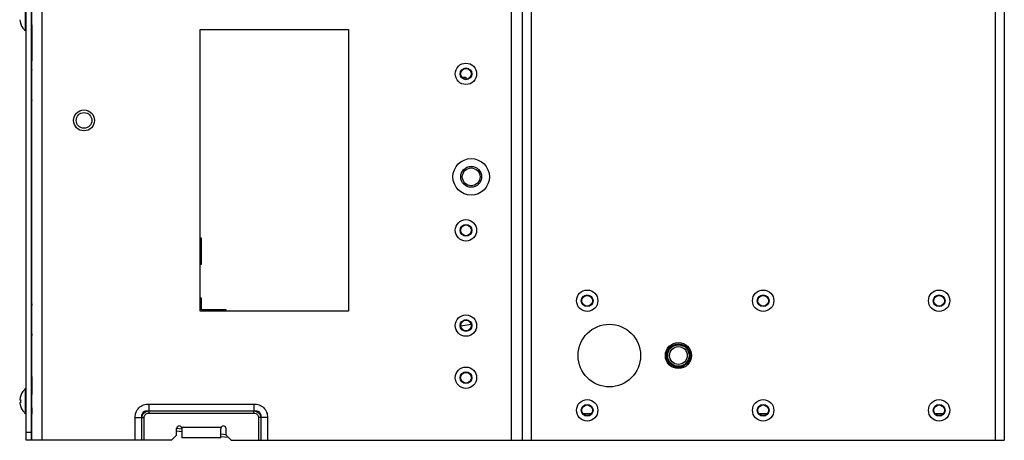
# Model space of a CAD drawing. Header units: millimetres. Extents: x 0 to 2200, y 0 to 2000.
# Tile 46 of 52: x 1161 to 1539, y 568 to 729. Entities that reach past the tile are written whole.
import ezdxf

# ---------------------------------------------------------------- set-up
doc = ezdxf.new("R2010")
doc.units = ezdxf.units.MM
doc.header["$LTSCALE"] = 130.37037
doc.layers.get('0').update_dxf_attribs({"linetype": 'CONTINUOUS'})
for name, color, linetype in [('03_AXES', 7, 'CONTINUOUS'), ('BEZUGSACHSEN', 7, 'CONTINUOUS'), ('FASEN', 7, 'CONTINUOUS')]:
    doc.layers.add(name, color=color, linetype=linetype)

msp = doc.modelspace()

# ---------------------------------------------------------------- linework, layer by layer
at = {"color": 9, "linetype": 'CONTINUOUS'}
for p, q in [((1535.04, 1417.78), (1535.04, 567.78)), ((1357.04, 1250.78), (1357.04, 567.78)), ((1349.54, 567.78), (1349.54, 1249.09)), ((1169.54, 567.78), (1169.54, 887.78)), ((1210.34, 581.67), (1250.73, 581.67)), ((1210.34, 581.67), (1210.34, 579.07)), ((1250.73, 581.67), (1250.73, 579.07)), ((1210.34, 579.07), (1250.73, 579.07)), ((1210.34, 579.07), (1210.34, 578.2)), ((1210.34, 578.2), (1250.73, 578.2)), ((1250.73, 578.2), (1250.73, 579.07)), ((1205.15, 576.47), (1208.61, 576.47)), ((1205.15, 567.78), (1205.15, 576.47)), ((1207.75, 567.78), (1207.75, 576.47)), ((1208.61, 567.78), (1208.61, 576.47)), ((1253.32, 576.47), (1252.46, 576.47)), ((1252.46, 576.47), (1252.46, 567.78)), ((1255.92, 576.47), (1253.32, 576.47)), ((1253.32, 576.47), (1253.32, 567.78)), ((1255.92, 576.47), (1255.92, 567.78)), ((1221.05, 572.41), (1223.04, 572.16)), ((1222.9, 572.78), (1238.17, 572.78)), ((1238.04, 570.29), (1240.04, 570.04))]:
    msp.add_line(p, q, dxfattribs=at)
at = {"color": 7, "linetype": 'CONTINUOUS'}
for p, q in [((1538.54, 1417.78), (1538.54, 567.78)), ((1353.54, 1252.28), (1353.54, 567.78)), ((1165.54, 567.78), (1165.54, 887.78)), ((1163.03, 724.83), (1163.03, 734.23)), ((1162.07, 725.83), (1162.07, 725.87)), ((1165.54, 727.03), (1165.32, 727.03)), ((1165.52, 727.03), (1165.52, 713.28)), ((1230.04, 725.28), (1287.04, 725.28)), ((1230.04, 617.28), (1230.04, 725.28)), ((1287.04, 725.28), (1287.04, 617.28)), ((1163.32, 724.83), (1163.03, 724.83)), ((1165.34, 710.12), (1165.51, 710.11)), ((1165.34, 710.12), (1165.34, 697.95)), ((1165.52, 711.28), (1165.52, 713.28)), ((1330.43, 707.03), (1331.04, 707.03)), ((1331.04, 707.03), (1331.04, 706.5)), ((1165.51, 697.95), (1165.34, 697.95)), ((1230.54, 645.28), (1230.04, 645.28)), ((1230.54, 635.28), (1230.54, 645.28)), ((1230.04, 635.28), (1230.54, 635.28)), ((1165.34, 620.12), (1165.39, 620.12)), ((1165.34, 607.95), (1165.34, 620.12)), ((1165.47, 620.11), (1165.46, 619.74)), ((1165.47, 620.11), (1165.51, 620.11)), ((1230.54, 622.28), (1230.04, 622.28)), ((1230.54, 617.78), (1230.54, 622.28)), ((1287.04, 617.28), (1230.04, 617.28)), ((1240.04, 617.78), (1230.54, 617.78)), ((1240.04, 617.28), (1240.04, 617.78)), ((1330.09, 611.61), (1333.99, 612.3)), ((1165.46, 608.42), (1165.47, 607.95)), ((1165.39, 607.95), (1165.34, 607.95)), ((1165.51, 607.95), (1165.47, 607.95)), ((1165.52, 592.28), (1165.53, 594.28)), ((1165.52, 592.28), (1165.52, 585.28)), ((1162.07, 586.45), (1162.07, 586.48)), ((1163.32, 587.48), (1163.04, 587.48)), ((1163.04, 578.08), (1163.04, 587.48)), ((1160.86, 583.28), (1161.23, 583.28)), ((1160.86, 582.28), (1161.23, 582.28)), ((1165.54, 585.28), (1165.32, 585.28)), ((1162.07, 579.08), (1162.07, 579.12)), ((1163.32, 578.08), (1163.04, 578.08)), ((1165.54, 580.28), (1165.32, 580.28)), ((1165.52, 580.28), (1165.52, 577.78)), ((1165.32, 570.78), (1163.32, 570.78)), ((1221.04, 569.78), (1221.04, 572.28)), ((1221.04, 571.41), (1223.04, 571.16)), ((1223.04, 572.12), (1223.04, 568.78)), ((1238.04, 568.78), (1238.04, 572.12)), ((1240.04, 569.78), (1240.04, 572.28)), ((1165.32, 567.78), (1163.32, 567.78)), ((1165.53, 567.78), (1165.33, 567.78)), ((1219.04, 567.78), (1165.54, 567.78)), ((1219.04, 567.78), (1221.04, 569.78)), ((1238.04, 568.78), (1223.04, 568.78)), ((1238.04, 569.28), (1240.89, 568.92)), ((1240.04, 569.78), (1242.04, 567.78)), ((1242.04, 567.78), (1538.54, 567.78))]:
    msp.add_line(p, q, dxfattribs=at)
at = {"color": 3, "linetype": 'CONTINUOUS'}
for p, q in [((1163.32, 570.78), (1163.32, 955.78)), ((1380.09, 577.98), (1376.99, 577.98)), ((1447.59, 577.98), (1444.49, 577.98)), ((1515.09, 577.98), (1511.99, 577.98)), ((1163.32, 567.78), (1163.32, 570.78))]:
    msp.add_line(p, q, dxfattribs=at)
at = {"color": 4, "linetype": 'CONTINUOUS'}
for p, q in [((1165.32, 955.78), (1165.32, 570.78)), ((1165.33, 726.03), (1165.33, 586.28)), ((1165.52, 710.06), (1165.52, 727.03)), ((1165.52, 620.04), (1165.52, 698)), ((1165.52, 585.28), (1165.52, 608.03)), ((1165.33, 579.28), (1165.33, 567.78)), ((1165.52, 567.78), (1165.52, 580.28)), ((1165.32, 570.78), (1165.32, 567.78))]:
    msp.add_line(p, q, dxfattribs=at)
at = {"color": 7, "linetype": 'CONTINUOUS'}
for centre, radius in [((1332.04, 708.28), 4.1), ((1332.04, 708.28), 2.25), ((1185.54, 690.43), 4), ((1185.54, 690.43), 3), ((1334.04, 668.78), 4), ((1334.04, 668.78), 3.4), ((1332.04, 648.28), 4.1), ((1332.04, 648.28), 2.25), ((1332.04, 611.78), 4.1), ((1332.04, 611.78), 2.25), ((1413.54, 600.28), 5), ((1413.54, 600.28), 4.5), ((1413.54, 600.28), 4.1), ((1413.54, 600.28), 3.4), ((1332.04, 591.78), 4.1), ((1332.04, 591.78), 2.25)]:
    msp.add_circle(centre, radius, dxfattribs=at)
for centre, radius, start, end in [((1166.92, 729.53), 6.08, 184.7177, 217.0828), ((1166.92, 729.53), 6.1, 217.3372, 230.3983), ((1166.34, 710.12), 1, 180.0002, 216.4017), ((1166.51, 710.11), 1, 180.0002, 187.7716), ((1166.34, 697.95), 1, 143.5986, 180.0002), ((1166.51, 697.95), 1, 172.2418, 180.0002), ((1166.34, 620.12), 1, 180.0002, 216.4017), ((1166.39, 620.12), 1, 180.0002, 210.9188), ((1166.47, 620.11), 1, 180.0002, 200.8115), ((1166.51, 620.11), 1, 180.0002, 191.4553), ((1166.34, 607.95), 1, 143.5986, 180.0002), ((1166.39, 607.95), 1, 149.0854, 180.0002), ((1166.47, 607.95), 1, 159.1953, 180.0002), ((1166.51, 607.95), 1, 168.5644, 180.0002), ((1166.92, 582.78), 6.08, 142.9175, 175.2826), ((1166.92, 582.78), 6.1, 129.6021, 142.6632), ((1166.92, 582.78), 6.08, 184.7177, 217.0828), ((1168, 582.78), 6.78, 175.7726, 184.2277), ((1166.92, 582.78), 6.1, 217.3372, 230.3983), ((1222.04, 572.28), 1, 30, 180), ((1221.54, 572.19), 1.49, 21.7005, 23.4091), ((1239.53, 572.19), 1.49, 156.5909, 158.2995), ((1239.04, 572.28), 1, 0, 150)]:
    msp.add_arc(centre, radius, start, end, dxfattribs=at)
at = {"color": 9, "linetype": 'CONTINUOUS'}
for points, knots in [([(1205.15, 576.47), (1205.15, 577.16), (1205.37, 578.54), (1206.49, 580.33), (1208.28, 581.45), (1209.66, 581.67), (1210.34, 581.67)], [0, 0, 0, 0, 0.250281, 0.5, 0.749719, 1, 1, 1, 1]), ([(1250.73, 581.67), (1251.41, 581.67), (1252.79, 581.45), (1254.58, 580.33), (1255.7, 578.54), (1255.92, 577.16), (1255.92, 576.47)], [0, 0, 0, 0, 0.25028, 0.5, 0.749719, 1, 1, 1, 1]), ([(1207.75, 576.47), (1207.69, 576.84), (1207.66, 577.41), (1207.89, 578.12), (1208.22, 578.6), (1208.69, 578.93), (1209.41, 579.15), (1209.98, 579.13), (1210.34, 579.07)], [0, 0, 0, 0, 0.246963, 0.372906, 0.5, 0.627094, 0.753036, 1, 1, 1, 1]), ([(1207.75, 576.47), (1207.77, 576.8), (1207.93, 577.47), (1208.5, 578.31), (1209.35, 578.89), (1210.01, 579.05), (1210.34, 579.07)], [0, 0, 0, 0, 0.249592, 0.5, 0.750408, 1, 1, 1, 1]), ([(1208.61, 576.47), (1208.61, 576.7), (1208.69, 577.16), (1209.06, 577.76), (1209.66, 578.13), (1210.12, 578.2), (1210.34, 578.2)], [0, 0, 0, 0, 0.250275, 0.5, 0.749725, 1, 1, 1, 1]), ([(1250.73, 579.07), (1251.09, 579.13), (1251.66, 579.15), (1252.38, 578.93), (1252.85, 578.6), (1253.18, 578.12), (1253.41, 577.41), (1253.38, 576.84), (1253.32, 576.47)], [0, 0, 0, 0, 0.246963, 0.372906, 0.5, 0.627094, 0.753036, 1, 1, 1, 1]), ([(1250.73, 579.07), (1251.06, 579.05), (1251.72, 578.89), (1252.57, 578.31), (1253.14, 577.47), (1253.3, 576.8), (1253.32, 576.47)], [0, 0, 0, 0, 0.249592, 0.5, 0.750408, 1, 1, 1, 1]), ([(1250.73, 578.2), (1250.95, 578.2), (1251.41, 578.13), (1252.01, 577.76), (1252.39, 577.16), (1252.46, 576.7), (1252.46, 576.47)], [0, 0, 0, 0, 0.250275, 0.5, 0.749725, 1, 1, 1, 1])]:
    msp.add_open_spline(points, degree=3, knots=knots, dxfattribs=at)
at = {"color": 7, "linetype": 'CONTINUOUS'}
for points in [[(1222.92, 572.74), (1223, 572.54), (1223.04, 572.33), (1223.04, 572.12)], [(1238.15, 572.74), (1238.07, 572.54), (1238.04, 572.33), (1238.04, 572.12)]]:
    msp.add_open_spline(points, degree=3, dxfattribs=at)
at = {"layer": '03_AXES', "color": 7, "linetype": 'CONTINUOUS'}
for p, q in [((1331.04, 707.03), (1332.04, 707.03)), ((1331.04, 707.03), (1331.04, 706.5)), ((1332.04, 707.03), (1332.04, 706.24))]:
    msp.add_line(p, q, dxfattribs=at)
for radius in [7, 4]:
    msp.add_circle((1334.04, 668.78), radius, dxfattribs=at)
at = {"layer": 'BEZUGSACHSEN', "color": 3, "linetype": 'CONTINUOUS'}
for centre in [(1332.04, 708.28), (1332.04, 648.28), (1332.04, 611.78), (1332.04, 591.78)]:
    msp.add_circle(centre, 2.05, dxfattribs=at)
at = {"layer": 'BEZUGSACHSEN', "color": 7, "linetype": 'CONTINUOUS'}
for centre, radius in [((1378.54, 621.28), 2.05), ((1446.04, 621.28), 2.05), ((1513.54, 621.28), 2.05), ((1387.04, 600.28), 12), ((1378.54, 579.28), 2.05), ((1446.04, 579.28), 2.05), ((1513.54, 579.28), 2.05)]:
    msp.add_circle(centre, radius, dxfattribs=at)
at = {"layer": 'FASEN', "color": 7, "linetype": 'CONTINUOUS'}
for centre, radius in [((1378.54, 621.28), 4.1), ((1378.54, 621.28), 2.25), ((1446.04, 621.28), 4.1), ((1446.04, 621.28), 2.25), ((1513.54, 621.28), 4.1), ((1513.54, 621.28), 2.25), ((1378.54, 579.28), 4.1), ((1446.04, 579.28), 4.1), ((1513.54, 579.28), 4.1), ((1378.54, 579.28), 2.25), ((1446.04, 579.28), 2.25), ((1513.54, 579.28), 2.25)]:
    msp.add_circle(centre, radius, dxfattribs=at)

doc.saveas('drawing.dxf')
